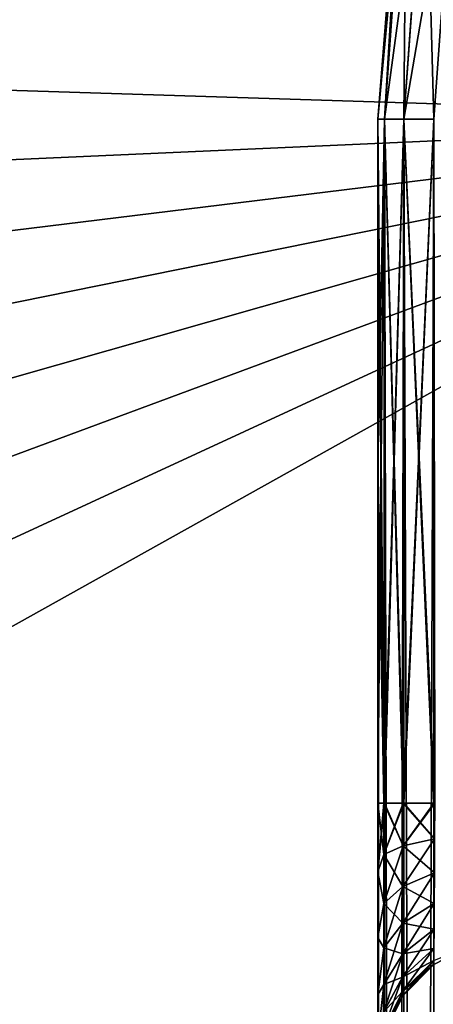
# Model space of a CAD drawing. Header units: metres. Extents: x -86 to 86, y -57 to 57.
# Tile 108 of 256: x -46.82 to -45.3, y 34.24 to 37.87. Entities that reach past the tile are written whole.
import ezdxf

# ---------------------------------------------------------------- set-up
doc = ezdxf.new("R2010")
doc.units = ezdxf.units.M
doc.layers.add('solid_125286', color=7, linetype='CONTINUOUS')

msp = doc.modelspace()

# ---------------------------------------------------------------- linework, layer by layer
at = {"layer": 'solid_125286'}
for points in [[(-53.242641, 31.746595, -2), (-46.984493, 56.797123, -2), (-45.562592, 56.488838, -2)], [(-53.242641, 31.746595, -2), (-45.562592, 56.488838, -2), (-44.211155, 55.948997, -2)], [(-43.964466, 22.46842, -2), (-53.242641, 31.746595, -2), (-44.211155, 55.948997, -2)], [(-53.364735, 38.776104, 10), (-53.651646, 37.822865, 10), (-43.410397, 38.532448, 10)], [(-45.401508, 38.751476, 44), (-45.5, 37.5, 43), (-45.5, 37.5, 44)], [(-45.401508, 38.751476, 43), (-45.5, 37.5, 43), (-45.401508, 38.751476, 44)], [(-45.475674, 37.5, 42.84594), (-45.5, 37.5, 43), (-45.401508, 38.751476, 43)], [(-45.394348, 38.635036, 44.154507), (-45.401508, 38.751476, 44), (-45.5, 37.5, 44)], [(-45.401508, 38.751476, 53), (-45.5, 37.5, 52), (-45.5, 37.5, 53)], [(-45.401508, 38.751476, 52), (-45.5, 37.5, 52), (-45.401508, 38.751476, 53)], [(-45.475674, 37.5, 51.84594), (-45.5, 37.5, 52), (-45.401508, 38.751476, 52)], [(-45.394348, 38.635036, 53.154507), (-45.401508, 38.751476, 53), (-45.5, 37.5, 53)], [(-45.401508, 38.751476, 62), (-45.5, 37.5, 61), (-45.5, 37.5, 62)], [(-45.401508, 38.751476, 61), (-45.5, 37.5, 61), (-45.401508, 38.751476, 62)], [(-45.475674, 37.5, 60.84594), (-45.5, 37.5, 61), (-45.401508, 38.751476, 61)], [(-45.394348, 38.635036, 62.154507), (-45.401508, 38.751476, 62), (-45.5, 37.5, 62)], [(-45.401508, 38.751476, 71), (-45.5, 37.5, 70), (-45.5, 37.5, 71)], [(-45.401508, 38.751476, 70), (-45.475674, 37.5, 69.84594), (-45.5, 37.5, 70)], [(-45.401508, 38.751476, 71), (-45.401508, 38.751476, 70), (-45.5, 37.5, 70)], [(-45.401508, 38.751476, 71), (-45.5, 37.5, 71), (-45.394348, 38.635036, 71.15451)], [(-45.401508, 38.751476, 70), (-45.394493, 38.635056, 69.84594), (-45.475674, 37.5, 69.84594)], [(-45.475674, 37.5, 51.84594), (-45.401508, 38.751476, 52), (-45.394493, 38.635056, 51.84594)], [(-45.475674, 37.5, 60.84594), (-45.401508, 38.751476, 61), (-45.394493, 38.635056, 60.84594)], [(-45.475674, 37.5, 42.84594), (-45.401508, 38.751476, 43), (-45.394493, 38.635056, 42.84594)], [(-45.475529, 37.5, 44.154507), (-45.394348, 38.635036, 44.154507), (-45.5, 37.5, 44)], [(-45.475529, 37.5, 53.154507), (-45.394348, 38.635036, 53.154507), (-45.5, 37.5, 53)], [(-45.394348, 38.635036, 62.154507), (-45.5, 37.5, 62), (-45.475529, 37.5, 62.154507)], [(-45.394348, 38.635036, 71.15451), (-45.5, 37.5, 71), (-45.475529, 37.5, 71.15451)], [(-45.475674, 37.5, 69.84594), (-45.394493, 38.635056, 69.84594), (-45.404694, 37.5, 69.70636)], [(-45.475674, 37.5, 51.84594), (-45.394493, 38.635056, 51.84594), (-45.404694, 37.5, 51.70636)], [(-45.475674, 37.5, 60.84594), (-45.394493, 38.635056, 60.84594), (-45.404694, 37.5, 60.70636)], [(-45.475674, 37.5, 42.84594), (-45.394493, 38.635056, 42.84594), (-45.404694, 37.5, 42.70636)], [(-45.323959, 38.624916, 53.294018), (-45.394348, 38.635036, 53.154507), (-45.475529, 37.5, 53.154507)], [(-45.323959, 38.624916, 62.294018), (-45.394348, 38.635036, 62.154507), (-45.475529, 37.5, 62.154507)], [(-45.323959, 38.624916, 44.294018), (-45.394348, 38.635036, 44.154507), (-45.475529, 37.5, 44.154507)], [(-45.394348, 38.635036, 71.15451), (-45.475529, 37.5, 71.15451), (-45.323959, 38.624916, 71.294022)], [(-45.404415, 37.5, 53.294018), (-45.323959, 38.624916, 53.294018), (-45.475529, 37.5, 53.154507)], [(-45.323959, 38.624916, 62.294018), (-45.475529, 37.5, 62.154507), (-45.404415, 37.5, 62.294018)], [(-45.404415, 37.5, 44.294018), (-45.323959, 38.624916, 44.294018), (-45.475529, 37.5, 44.154507)], [(-45.475529, 37.5, 71.15451), (-45.404415, 37.5, 71.294022), (-45.323959, 38.624916, 71.294022)], [(-45.394493, 38.635056, 69.84594), (-45.324234, 38.624954, 69.70636), (-45.404694, 37.5, 69.70636)], [(-45.394493, 38.635056, 51.84594), (-45.324234, 38.624954, 51.70636), (-45.404694, 37.5, 51.70636)], [(-45.394493, 38.635056, 60.84594), (-45.324234, 38.624954, 60.70636), (-45.404694, 37.5, 60.70636)], [(-45.394493, 38.635056, 42.84594), (-45.324234, 38.624954, 42.70636), (-45.404694, 37.5, 42.70636)], [(-45.404694, 37.5, 69.70636), (-45.324234, 38.624954, 69.70636), (-45.294018, 37.5, 69.595581)], [(-45.404694, 37.5, 51.70636), (-45.324234, 38.624954, 51.70636), (-45.294018, 37.5, 51.595585)], [(-45.404694, 37.5, 60.70636), (-45.324234, 38.624954, 60.70636), (-45.294018, 37.5, 60.595585)], [(-45.404694, 37.5, 42.70636), (-45.324234, 38.624954, 42.70636), (-45.294018, 37.5, 42.595585)], [(-45.21431, 38.60915, 53.404694), (-45.323959, 38.624916, 53.294018), (-45.404415, 37.5, 53.294018)], [(-45.21431, 38.60915, 62.404694), (-45.323959, 38.624916, 62.294018), (-45.404415, 37.5, 62.294018)], [(-45.21431, 38.60915, 44.404694), (-45.323959, 38.624916, 44.294018), (-45.404415, 37.5, 44.294018)], [(-45.323959, 38.624916, 71.294022), (-45.404415, 37.5, 71.294022), (-45.21431, 38.60915, 71.404694)], [(-45.29364, 37.5, 53.404694), (-45.21431, 38.60915, 53.404694), (-45.404415, 37.5, 53.294018)], [(-45.21431, 38.60915, 62.404694), (-45.404415, 37.5, 62.294018), (-45.29364, 37.5, 62.404694)], [(-45.29364, 37.5, 44.404694), (-45.21431, 38.60915, 44.404694), (-45.404415, 37.5, 44.294018)], [(-45.404415, 37.5, 71.294022), (-45.29364, 37.5, 71.404694), (-45.21431, 38.60915, 71.404694)], [(-45.324234, 38.624954, 69.70636), (-45.214687, 38.609203, 69.595581), (-45.294018, 37.5, 69.595581)], [(-45.324234, 38.624954, 51.70636), (-45.214687, 38.609203, 51.595585), (-45.294018, 37.5, 51.595585)], [(-45.324234, 38.624954, 60.70636), (-45.214687, 38.609203, 60.595585), (-45.294018, 37.5, 60.595585)], [(-45.324234, 38.624954, 42.70636), (-45.214687, 38.609203, 42.595585), (-45.294018, 37.5, 42.595585)], [(-53.651646, 37.822865, 10), (-43.5, 37.5, 10), (-43.410397, 38.532448, 10)], [(-53.651646, 37.822865, 10), (-53.88879, 37.037498, 10), (-43.5, 37.5, 10)], [(-53.9949, 36.213322, 10), (-53.962906, 35.381462, 10), (-43.5, 37.5, 10)], [(-53.88879, 37.037498, 10), (-53.9949, 36.213322, 10), (-43.5, 37.5, 10)], [(-53.962906, 35.381462, 10), (-53.793972, 34.568798, 10), (-43.5, 37.5, 10)], [(-53.793972, 34.568798, 10), (-53.491798, 33.793102, 10), (-43.5, 37.5, 10)], [(-53.491798, 33.793102, 10), (-53.066021, 33.079494, 10), (-43.5, 37.5, 10)], [(-53.066021, 33.079494, 10), (-52.535534, 32.453701, 10), (-43.5, 37.5, 10)], [(-52.535534, 32.453701, 10), (-43.5, 23.418167, 10), (-43.5, 37.5, 10)], [(-45.5, 37.5, 44), (-45.5, 37.5, 43), (-45.5, 7.215435, 43)], [(-45.475674, 37.5, 42.84594), (-45.5, 7.215435, 43), (-45.5, 37.5, 43)], [(-45.5, 36.239105, 44), (-45.5, 37.5, 44), (-45.5, 7.215435, 43)], [(-45.493851, 7.215435, 42.921822), (-45.5, 7.215435, 43), (-45.475674, 37.5, 42.84594)], [(-45.47554, 34.978203, 44.154472), (-45.5, 37.5, 44), (-45.5, 36.239105, 44)], [(-45.47554, 34.978203, 44.154472), (-45.475529, 37.5, 44.154507), (-45.5, 37.5, 44)], [(-45.475674, 37.5, 51.84594), (-45.5, 34.978222, 52), (-45.5, 36.239109, 52)], [(-45.477917, 34.978203, 51.85305), (-45.5, 34.978222, 52), (-45.475674, 37.5, 51.84594)], [(-45.5, 37.5, 53), (-45.5, 37.5, 52), (-45.5, 36.239109, 52)], [(-45.475674, 37.5, 51.84594), (-45.5, 36.239109, 52), (-45.5, 37.5, 52)], [(-45.5, 36.239105, 53), (-45.5, 37.5, 53), (-45.5, 36.239109, 52)], [(-45.477917, 34.978203, 53.14695), (-45.5, 37.5, 53), (-45.5, 36.239105, 53)], [(-45.477917, 34.978203, 53.14695), (-45.475529, 37.5, 53.154507), (-45.5, 37.5, 53)], [(-45.475674, 37.5, 60.84594), (-45.5, 34.978222, 61), (-45.5, 36.239109, 61)], [(-45.477917, 34.978203, 60.85305), (-45.5, 34.978222, 61), (-45.475674, 37.5, 60.84594)], [(-45.5, 37.5, 62), (-45.5, 37.5, 61), (-45.5, 36.239109, 61)], [(-45.475674, 37.5, 60.84594), (-45.5, 36.239109, 61), (-45.5, 37.5, 61)], [(-45.5, 36.239105, 62), (-45.5, 37.5, 62), (-45.5, 36.239109, 61)], [(-45.477917, 34.978203, 62.14695), (-45.5, 37.5, 62), (-45.5, 36.239105, 62)], [(-45.475529, 37.5, 62.154507), (-45.5, 37.5, 62), (-45.477917, 34.978203, 62.14695)], [(-45.5, 37.5, 71), (-45.5, 34.978222, 70), (-45.5, 34.724342, 69.967178)], [(-45.5, 26.021835, 69.000023), (-45.5, 37.5, 71), (-45.5, 34.724342, 69.967178)], [(-45.5, 37.5, 71), (-45.5, 36.239109, 70), (-45.5, 34.978222, 70)], [(-45.475674, 37.5, 69.84594), (-45.5, 34.978222, 70), (-45.5, 36.239109, 70)], [(-45.47554, 34.978203, 69.845528), (-45.5, 34.978222, 70), (-45.475674, 37.5, 69.84594)], [(-45.5, 37.5, 71), (-45.5, 37.5, 70), (-45.5, 36.239109, 70)], [(-45.475674, 37.5, 69.84594), (-45.5, 36.239109, 70), (-45.5, 37.5, 70)], [(-45.5, 7.55769, 70.818245), (-45.5, 7.215435, 71), (-45.5, 37.5, 71)], [(-45.493851, 7.215435, 71.078178), (-45.5, 37.5, 71), (-45.5, 7.215435, 71)], [(-45.5, 8.069077, 70.525986), (-45.5, 7.55769, 70.818245), (-45.5, 37.5, 71)], [(-45.5, 8.891709, 70), (-45.5, 8.069077, 70.525986), (-45.5, 37.5, 71)], [(-45.5, 16.956749, 70), (-45.5, 8.891709, 70), (-45.5, 37.5, 71)], [(-45.5, 25.021786, 70), (-45.5, 16.956749, 70), (-45.5, 37.5, 71)], [(-45.5, 25.27566, 69.967171), (-45.5, 25.021786, 70), (-45.5, 37.5, 71)], [(-45.5, 25.518402, 69.867943), (-45.5, 25.27566, 69.967171), (-45.5, 37.5, 71)], [(-45.5, 25.728909, 69.70713), (-45.5, 25.518402, 69.867943), (-45.5, 37.5, 71)], [(-45.5, 25.88975, 69.496635), (-45.5, 25.728909, 69.70713), (-45.5, 37.5, 71)], [(-45.5, 25.989, 69.253876), (-45.5, 25.88975, 69.496635), (-45.5, 37.5, 71)], [(-45.5, 26.021835, 69.000023), (-45.5, 25.989, 69.253876), (-45.5, 37.5, 71)], [(-45.475533, 7.215435, 71.154495), (-45.5, 37.5, 71), (-45.493851, 7.215435, 71.078178)], [(-45.475529, 37.5, 71.15451), (-45.5, 37.5, 71), (-45.475533, 7.215435, 71.154495)], [(-45.493851, 7.215435, 42.921822), (-45.475674, 37.5, 42.84594), (-45.475533, 7.215435, 42.845501)], [(-45.477917, 34.978203, 53.14695), (-45.406769, 34.978203, 53.290756), (-45.475529, 37.5, 53.154507)], [(-45.477917, 34.978203, 51.85305), (-45.475674, 37.5, 51.84594), (-45.404694, 37.5, 51.70636)], [(-45.406769, 34.978203, 51.709244), (-45.477917, 34.978203, 51.85305), (-45.404694, 37.5, 51.70636)], [(-45.475529, 37.5, 62.154507), (-45.477917, 34.978203, 62.14695), (-45.406769, 34.978203, 62.290756)], [(-45.477917, 34.978203, 60.85305), (-45.475674, 37.5, 60.84594), (-45.404694, 37.5, 60.70636)], [(-45.406769, 34.978203, 60.709244), (-45.477917, 34.978203, 60.85305), (-45.404694, 37.5, 60.70636)], [(-45.47554, 34.978203, 69.845528), (-45.475674, 37.5, 69.84594), (-45.404694, 37.5, 69.70636)], [(-45.475533, 7.215435, 42.845501), (-45.475674, 37.5, 42.84594), (-45.404694, 37.5, 42.70636)], [(-45.47554, 34.978203, 69.845528), (-45.404694, 37.5, 69.70636), (-45.404484, 34.978203, 69.706078)], [(-45.47554, 34.978203, 44.154472), (-45.404503, 34.978203, 44.2939), (-45.475529, 37.5, 44.154507)], [(-45.475533, 7.215435, 42.845501), (-45.404694, 37.5, 42.70636), (-45.404461, 7.215435, 42.706039)], [(-45.475529, 37.5, 71.15451), (-45.475533, 7.215435, 71.154495), (-45.404476, 7.215435, 71.293938)], [(-45.406769, 34.978203, 53.290756), (-45.404415, 37.5, 53.294018), (-45.475529, 37.5, 53.154507)], [(-45.404415, 37.5, 62.294018), (-45.475529, 37.5, 62.154507), (-45.406769, 34.978203, 62.290756)], [(-45.404503, 34.978203, 44.2939), (-45.404415, 37.5, 44.294018), (-45.475529, 37.5, 44.154507)], [(-45.475529, 37.5, 71.15451), (-45.404476, 7.215435, 71.293938), (-45.404415, 37.5, 71.294022)], [(-45.293922, 34.978203, 53.404488), (-45.404415, 37.5, 53.294018), (-45.406769, 34.978203, 53.290756)], [(-45.406769, 34.978203, 51.709244), (-45.404694, 37.5, 51.70636), (-45.294018, 37.5, 51.595585)], [(-45.2939, 34.978203, 51.595497), (-45.406769, 34.978203, 51.709244), (-45.294018, 37.5, 51.595585)], [(-45.404415, 37.5, 62.294018), (-45.406769, 34.978203, 62.290756), (-45.293922, 34.978203, 62.404488)], [(-45.406769, 34.978203, 60.709244), (-45.404694, 37.5, 60.70636), (-45.294018, 37.5, 60.595585)], [(-45.2939, 34.978203, 60.595497), (-45.406769, 34.978203, 60.709244), (-45.294018, 37.5, 60.595585)], [(-45.404484, 34.978203, 69.706078), (-45.404694, 37.5, 69.70636), (-45.294018, 37.5, 69.595581)], [(-45.404461, 7.215435, 42.706039), (-45.404694, 37.5, 42.70636), (-45.294018, 37.5, 42.595585)], [(-45.404503, 34.978203, 44.2939), (-45.290352, 34.978203, 44.407055), (-45.404415, 37.5, 44.294018)], [(-45.404484, 34.978203, 69.706078), (-45.294018, 37.5, 69.595581), (-45.290352, 34.978203, 69.592941)], [(-45.404415, 37.5, 71.294022), (-45.404476, 7.215435, 71.293938), (-45.293888, 7.215435, 71.40451)], [(-45.404461, 7.215435, 42.706039), (-45.294018, 37.5, 42.595585), (-45.293861, 7.215435, 42.59547)], [(-45.293922, 34.978203, 53.404488), (-45.29364, 37.5, 53.404694), (-45.404415, 37.5, 53.294018)], [(-45.29364, 37.5, 62.404694), (-45.404415, 37.5, 62.294018), (-45.293922, 34.978203, 62.404488)], [(-45.290352, 34.978203, 44.407055), (-45.29364, 37.5, 44.404694), (-45.404415, 37.5, 44.294018)], [(-45.404415, 37.5, 71.294022), (-45.293888, 7.215435, 71.40451), (-45.29364, 37.5, 71.404694)], [(-45.5, 36.239105, 53), (-45.5, 36.239109, 52), (-45.5, 34.978222, 52)], [(-45.5, 36.239105, 62), (-45.5, 36.239109, 61), (-45.5, 34.978222, 61)], [(-45.5, 34.978214, 44), (-45.5, 36.239105, 44), (-45.5, 7.215435, 43)], [(-45.47554, 34.978203, 44.154472), (-45.5, 36.239105, 44), (-45.5, 34.978214, 44)], [(-45.5, 34.978214, 53), (-45.5, 36.239105, 53), (-45.5, 34.978222, 52)], [(-45.477917, 34.978203, 53.14695), (-45.5, 36.239105, 53), (-45.5, 34.978214, 53)], [(-45.5, 34.978214, 62), (-45.5, 36.239105, 62), (-45.5, 34.978222, 61)], [(-45.477917, 34.978203, 62.14695), (-45.5, 36.239105, 62), (-45.5, 34.978214, 62)], [(-45.5, 34.978214, 53), (-45.5, 34.978222, 52), (-45.5, 34.724342, 51.967175)], [(-45.478214, 34.788158, 51.832611), (-45.5, 34.724342, 51.967175), (-45.5, 34.978222, 52)], [(-45.478214, 34.788158, 51.832611), (-45.5, 34.978222, 52), (-45.477917, 34.978203, 51.85305)], [(-45.5, 34.978214, 62), (-45.5, 34.978222, 61), (-45.5, 34.724342, 60.967175)], [(-45.478214, 34.788158, 60.832611), (-45.5, 34.724342, 60.967175), (-45.5, 34.978222, 61)], [(-45.478214, 34.788158, 60.832611), (-45.5, 34.978222, 61), (-45.477917, 34.978203, 60.85305)], [(-45.478214, 34.788158, 69.832611), (-45.5, 34.724342, 69.967178), (-45.5, 34.978222, 70)], [(-45.478214, 34.788158, 69.832611), (-45.5, 34.978222, 70), (-45.47554, 34.978203, 69.845528)], [(-45.5, 34.724342, 44.032825), (-45.5, 34.978214, 44), (-45.5, 7.215435, 43)], [(-45.47554, 34.978203, 44.154472), (-45.5, 34.978214, 44), (-45.5, 34.724342, 44.032825)], [(-45.5, 34.724342, 53.032825), (-45.5, 34.978214, 53), (-45.5, 34.724342, 51.967175)], [(-45.477917, 34.978203, 53.14695), (-45.5, 34.978214, 53), (-45.5, 34.724342, 53.032825)], [(-45.5, 34.724342, 62.032825), (-45.5, 34.978214, 62), (-45.5, 34.724342, 60.967175)], [(-45.477917, 34.978203, 62.14695), (-45.5, 34.978214, 62), (-45.5, 34.724342, 62.032825)], [(-45.478218, 34.788158, 44.167389), (-45.47554, 34.978203, 44.154472), (-45.5, 34.724342, 44.032825)], [(-45.477917, 34.978203, 53.14695), (-45.5, 34.724342, 53.032825), (-45.478218, 34.788158, 53.167389)], [(-45.477917, 34.978203, 62.14695), (-45.5, 34.724342, 62.032825), (-45.478218, 34.788158, 62.167389)], [(-45.478218, 34.788158, 62.167389), (-45.407383, 34.820179, 62.307701), (-45.406769, 34.978203, 62.290756)], [(-45.477917, 34.978203, 62.14695), (-45.478218, 34.788158, 62.167389), (-45.406769, 34.978203, 62.290756)], [(-45.478218, 34.788158, 53.167389), (-45.407383, 34.820179, 53.307701), (-45.406769, 34.978203, 53.290756)], [(-45.477917, 34.978203, 53.14695), (-45.478218, 34.788158, 53.167389), (-45.406769, 34.978203, 53.290756)], [(-45.478218, 34.788158, 44.167389), (-45.404503, 34.978203, 44.2939), (-45.47554, 34.978203, 44.154472)], [(-45.478218, 34.788158, 44.167389), (-45.407383, 34.820179, 44.307701), (-45.404503, 34.978203, 44.2939)], [(-45.478214, 34.788158, 51.832611), (-45.477917, 34.978203, 51.85305), (-45.407379, 34.820179, 51.692299)], [(-45.478214, 34.788158, 60.832611), (-45.477917, 34.978203, 60.85305), (-45.407379, 34.820179, 60.692299)], [(-45.478214, 34.788158, 69.832611), (-45.47554, 34.978203, 69.845528), (-45.407379, 34.820179, 69.692299)], [(-45.407379, 34.820179, 51.692299), (-45.477917, 34.978203, 51.85305), (-45.406769, 34.978203, 51.709244)], [(-45.407379, 34.820179, 60.692299), (-45.477917, 34.978203, 60.85305), (-45.406769, 34.978203, 60.709244)], [(-45.47554, 34.978203, 69.845528), (-45.404484, 34.978203, 69.706078), (-45.407379, 34.820179, 69.692299)], [(-45.407383, 34.820179, 62.307701), (-45.291077, 34.846134, 62.421417), (-45.293922, 34.978203, 62.404488)], [(-45.293922, 34.978203, 62.404488), (-45.406769, 34.978203, 62.290756), (-45.407383, 34.820179, 62.307701)], [(-45.407383, 34.820179, 53.307701), (-45.291077, 34.846134, 53.421417), (-45.293922, 34.978203, 53.404488)], [(-45.293922, 34.978203, 53.404488), (-45.406769, 34.978203, 53.290756), (-45.407383, 34.820179, 53.307701)], [(-45.407383, 34.820179, 44.307701), (-45.291077, 34.846134, 44.421417), (-45.290352, 34.978203, 44.407055)], [(-45.407383, 34.820179, 44.307701), (-45.290352, 34.978203, 44.407055), (-45.404503, 34.978203, 44.2939)], [(-45.407379, 34.820179, 51.692299), (-45.406769, 34.978203, 51.709244), (-45.291077, 34.846134, 51.578579)], [(-45.407379, 34.820179, 60.692299), (-45.406769, 34.978203, 60.709244), (-45.291077, 34.846134, 60.578579)], [(-45.407379, 34.820179, 69.692299), (-45.404484, 34.978203, 69.706078), (-45.291077, 34.846134, 69.578583)], [(-45.291077, 34.846134, 51.578579), (-45.406769, 34.978203, 51.709244), (-45.2939, 34.978203, 51.595497)], [(-45.291077, 34.846134, 60.578579), (-45.406769, 34.978203, 60.709244), (-45.2939, 34.978203, 60.595497)], [(-45.404484, 34.978203, 69.706078), (-45.290352, 34.978203, 69.592941), (-45.291077, 34.846134, 69.578583)], [(-45.407917, 34.669754, 62.359543), (-45.291824, 34.720455, 62.464828), (-45.291077, 34.846134, 62.421417)], [(-45.407383, 34.820179, 62.307701), (-45.407917, 34.669754, 62.359543), (-45.291077, 34.846134, 62.421417)], [(-45.407917, 34.669754, 53.359543), (-45.291824, 34.720455, 53.464828), (-45.291077, 34.846134, 53.421417)], [(-45.407383, 34.820179, 53.307701), (-45.407917, 34.669754, 53.359543), (-45.291077, 34.846134, 53.421417)], [(-45.407917, 34.669754, 44.359543), (-45.291824, 34.720455, 44.464828), (-45.291077, 34.846134, 44.421417)], [(-45.407383, 34.820179, 44.307701), (-45.407917, 34.669754, 44.359543), (-45.291077, 34.846134, 44.421417)], [(-45.407379, 34.820179, 51.692299), (-45.291077, 34.846134, 51.578579), (-45.291824, 34.720455, 51.535172)], [(-45.407379, 34.820179, 60.692299), (-45.291077, 34.846134, 60.578579), (-45.291824, 34.720455, 60.535172)], [(-45.407379, 34.820179, 69.692299), (-45.291077, 34.846134, 69.578583), (-45.291824, 34.720455, 69.535172)], [(-45.478485, 34.607258, 62.229755), (-45.407917, 34.669754, 62.359543), (-45.407383, 34.820179, 62.307701)], [(-45.478218, 34.788158, 62.167389), (-45.478485, 34.607258, 62.229755), (-45.407383, 34.820179, 62.307701)], [(-45.478485, 34.607258, 53.229755), (-45.407917, 34.669754, 53.359543), (-45.407383, 34.820179, 53.307701)], [(-45.478218, 34.788158, 53.167389), (-45.478485, 34.607258, 53.229755), (-45.407383, 34.820179, 53.307701)], [(-45.478485, 34.607258, 44.229755), (-45.407917, 34.669754, 44.359543), (-45.407383, 34.820179, 44.307701)], [(-45.478218, 34.788158, 44.167389), (-45.478485, 34.607258, 44.229755), (-45.407383, 34.820179, 44.307701)], [(-45.478214, 34.788158, 51.832611), (-45.407379, 34.820179, 51.692299), (-45.407913, 34.669758, 51.640457)], [(-45.478214, 34.788158, 60.832611), (-45.407379, 34.820179, 60.692299), (-45.407913, 34.669758, 60.640457)], [(-45.478214, 34.788158, 69.832611), (-45.407379, 34.820179, 69.692299), (-45.407913, 34.669758, 69.640457)], [(-45.407913, 34.669758, 51.640457), (-45.407379, 34.820179, 51.692299), (-45.291824, 34.720455, 51.535172)], [(-45.407913, 34.669758, 60.640457), (-45.407379, 34.820179, 60.692299), (-45.291824, 34.720455, 60.535172)], [(-45.407913, 34.669758, 69.640457), (-45.407379, 34.820179, 69.692299), (-45.291824, 34.720455, 69.535172)], [(-45.478218, 34.788158, 44.167389), (-45.5, 34.724342, 44.032825), (-45.478485, 34.607258, 44.229755)], [(-45.478485, 34.607258, 51.770241), (-45.5, 34.724342, 51.967175), (-45.478214, 34.788158, 51.832611)], [(-45.478218, 34.788158, 53.167389), (-45.5, 34.724342, 53.032825), (-45.478485, 34.607258, 53.229755)], [(-45.478485, 34.607258, 60.770241), (-45.5, 34.724342, 60.967175), (-45.478214, 34.788158, 60.832611)], [(-45.478218, 34.788158, 62.167389), (-45.5, 34.724342, 62.032825), (-45.478485, 34.607258, 62.229755)], [(-45.478485, 34.607258, 69.770241), (-45.5, 34.724342, 69.967178), (-45.478214, 34.788158, 69.832611)], [(-45.478485, 34.607258, 51.770241), (-45.478214, 34.788158, 51.832611), (-45.407913, 34.669758, 51.640457)], [(-45.478485, 34.607258, 60.770241), (-45.478214, 34.788158, 60.832611), (-45.407913, 34.669758, 60.640457)], [(-45.478485, 34.607258, 69.770241), (-45.478214, 34.788158, 69.832611), (-45.407913, 34.669758, 69.640457)], [(-45.5, 34.481598, 44.132057), (-45.5, 34.724342, 44.032825), (-45.5, 7.215435, 43)], [(-45.478485, 34.607258, 44.229755), (-45.5, 34.724342, 44.032825), (-45.5, 34.481598, 44.132057)], [(-45.5, 34.724342, 53.032825), (-45.5, 34.724342, 51.967175), (-45.5, 34.481598, 51.867947)], [(-45.478485, 34.607258, 51.770241), (-45.5, 34.481598, 51.867947), (-45.5, 34.724342, 51.967175)], [(-45.5, 34.481598, 53.132057), (-45.5, 34.724342, 53.032825), (-45.5, 34.481598, 51.867947)], [(-45.478485, 34.607258, 53.229755), (-45.5, 34.724342, 53.032825), (-45.5, 34.481598, 53.132057)], [(-45.5, 34.724342, 62.032825), (-45.5, 34.724342, 60.967175), (-45.5, 34.481598, 60.867947)], [(-45.478485, 34.607258, 60.770241), (-45.5, 34.481598, 60.867947), (-45.5, 34.724342, 60.967175)], [(-45.5, 34.481598, 62.132057), (-45.5, 34.724342, 62.032825), (-45.5, 34.481598, 60.867947)], [(-45.478485, 34.607258, 62.229755), (-45.5, 34.724342, 62.032825), (-45.5, 34.481598, 62.132057)], [(-45.5, 26.021835, 69.000023), (-45.5, 34.724342, 69.967178), (-45.5, 34.481598, 69.867943)], [(-45.478485, 34.607258, 69.770241), (-45.5, 34.481598, 69.867943), (-45.5, 34.724342, 69.967178)], [(-45.408394, 34.534546, 62.443707), (-45.292496, 34.607521, 62.535221), (-45.291824, 34.720455, 62.464828)], [(-45.407917, 34.669754, 62.359543), (-45.408394, 34.534546, 62.443707), (-45.291824, 34.720455, 62.464828)], [(-45.408394, 34.534546, 53.443707), (-45.292496, 34.607521, 53.535221), (-45.291824, 34.720455, 53.464828)], [(-45.407917, 34.669754, 53.359543), (-45.408394, 34.534546, 53.443707), (-45.291824, 34.720455, 53.464828)], [(-45.408394, 34.534546, 44.443707), (-45.292496, 34.607521, 44.535221), (-45.291824, 34.720455, 44.464828)], [(-45.407917, 34.669754, 44.359543), (-45.408394, 34.534546, 44.443707), (-45.291824, 34.720455, 44.464828)], [(-45.407913, 34.669758, 51.640457), (-45.291824, 34.720455, 51.535172), (-45.292496, 34.607521, 51.464779)], [(-45.407913, 34.669758, 60.640457), (-45.291824, 34.720455, 60.535172), (-45.292496, 34.607521, 60.464779)], [(-45.407913, 34.669758, 69.640457), (-45.291824, 34.720455, 69.535172), (-45.292496, 34.607521, 69.464783)], [(-45.478725, 34.44466, 62.33099), (-45.408394, 34.534546, 62.443707), (-45.407917, 34.669754, 62.359543)], [(-45.478485, 34.607258, 62.229755), (-45.478725, 34.44466, 62.33099), (-45.407917, 34.669754, 62.359543)], [(-45.478725, 34.44466, 53.33099), (-45.408394, 34.534546, 53.443707), (-45.407917, 34.669754, 53.359543)], [(-45.478485, 34.607258, 53.229755), (-45.478725, 34.44466, 53.33099), (-45.407917, 34.669754, 53.359543)], [(-45.478725, 34.44466, 44.33099), (-45.408394, 34.534546, 44.443707), (-45.407917, 34.669754, 44.359543)], [(-45.478485, 34.607258, 44.229755), (-45.478725, 34.44466, 44.33099), (-45.407917, 34.669754, 44.359543)], [(-45.478485, 34.607258, 51.770241), (-45.407913, 34.669758, 51.640457), (-45.408394, 34.534546, 51.556293)], [(-45.478485, 34.607258, 60.770241), (-45.407913, 34.669758, 60.640457), (-45.408394, 34.534546, 60.556293)], [(-45.478485, 34.607258, 69.770241), (-45.407913, 34.669758, 69.640457), (-45.408394, 34.534546, 69.55629)], [(-45.408394, 34.534546, 51.556293), (-45.407913, 34.669758, 51.640457), (-45.292496, 34.607521, 51.464779)], [(-45.408394, 34.534546, 60.556293), (-45.407913, 34.669758, 60.640457), (-45.292496, 34.607521, 60.464779)], [(-45.408394, 34.534546, 69.55629), (-45.407913, 34.669758, 69.640457), (-45.292496, 34.607521, 69.464783)], [(-45.478485, 34.607258, 44.229755), (-45.5, 34.481598, 44.132057), (-45.478725, 34.44466, 44.33099)], [(-45.478725, 34.444664, 51.66901), (-45.5, 34.481598, 51.867947), (-45.478485, 34.607258, 51.770241)], [(-45.478485, 34.607258, 53.229755), (-45.5, 34.481598, 53.132057), (-45.478725, 34.44466, 53.33099)], [(-45.478725, 34.444664, 60.66901), (-45.5, 34.481598, 60.867947), (-45.478485, 34.607258, 60.770241)], [(-45.478485, 34.607258, 62.229755), (-45.5, 34.481598, 62.132057), (-45.478725, 34.44466, 62.33099)], [(-45.478725, 34.444664, 69.669006), (-45.5, 34.481598, 69.867943), (-45.478485, 34.607258, 69.770241)], [(-45.478725, 34.444664, 51.66901), (-45.478485, 34.607258, 51.770241), (-45.408394, 34.534546, 51.556293)], [(-45.478725, 34.444664, 60.66901), (-45.478485, 34.607258, 60.770241), (-45.408394, 34.534546, 60.556293)], [(-45.478725, 34.444664, 69.669006), (-45.478485, 34.607258, 69.770241), (-45.408394, 34.534546, 69.55629)], [(-45.408791, 34.421436, 62.556019), (-45.293056, 34.513073, 62.629097), (-45.292496, 34.607521, 62.535221)], [(-45.408394, 34.534546, 62.443707), (-45.408791, 34.421436, 62.556019), (-45.292496, 34.607521, 62.535221)], [(-45.408791, 34.421436, 53.556019), (-45.293056, 34.513073, 53.629097), (-45.292496, 34.607521, 53.535221)], [(-45.408394, 34.534546, 53.443707), (-45.408791, 34.421436, 53.556019), (-45.292496, 34.607521, 53.535221)], [(-45.408791, 34.421436, 44.556019), (-45.293056, 34.513073, 44.629097), (-45.292496, 34.607521, 44.535221)], [(-45.408394, 34.534546, 44.443707), (-45.408791, 34.421436, 44.556019), (-45.292496, 34.607521, 44.535221)], [(-45.408394, 34.534546, 51.556293), (-45.292496, 34.607521, 51.464779), (-45.293056, 34.513073, 51.370903)], [(-45.408394, 34.534546, 60.556293), (-45.292496, 34.607521, 60.464779), (-45.293056, 34.513073, 60.370903)], [(-45.408394, 34.534546, 69.55629), (-45.292496, 34.607521, 69.464783), (-45.293056, 34.513073, 69.370903)], [(-45.478924, 34.308647, 62.466068), (-45.408791, 34.421436, 62.556019), (-45.408394, 34.534546, 62.443707)], [(-45.478725, 34.44466, 62.33099), (-45.478924, 34.308647, 62.466068), (-45.408394, 34.534546, 62.443707)], [(-45.478924, 34.308647, 53.466068), (-45.408791, 34.421436, 53.556019), (-45.408394, 34.534546, 53.443707)], [(-45.478725, 34.44466, 53.33099), (-45.478924, 34.308647, 53.466068), (-45.408394, 34.534546, 53.443707)], [(-45.478924, 34.308647, 44.466068), (-45.408791, 34.421436, 44.556019), (-45.408394, 34.534546, 44.443707)], [(-45.478725, 34.44466, 44.33099), (-45.478924, 34.308647, 44.466068), (-45.408394, 34.534546, 44.443707)], [(-45.478725, 34.444664, 51.66901), (-45.408394, 34.534546, 51.556293), (-45.408791, 34.421436, 51.443981)], [(-45.478725, 34.444664, 60.66901), (-45.408394, 34.534546, 60.556293), (-45.408791, 34.421436, 60.443981)], [(-45.478725, 34.444664, 69.669006), (-45.408394, 34.534546, 69.55629), (-45.408791, 34.421436, 69.443985)], [(-45.409092, 34.336212, 62.690849), (-45.29348, 34.441921, 62.74176), (-45.293056, 34.513073, 62.629097)], [(-45.408791, 34.421436, 62.556019), (-45.409092, 34.336212, 62.690849), (-45.293056, 34.513073, 62.629097)], [(-45.409092, 34.336212, 53.690849), (-45.29348, 34.441921, 53.74176), (-45.293056, 34.513073, 53.629097)], [(-45.408791, 34.421436, 53.556019), (-45.409092, 34.336212, 53.690849), (-45.293056, 34.513073, 53.629097)], [(-45.409092, 34.336212, 44.690849), (-45.29348, 34.441921, 44.74176), (-45.293056, 34.513073, 44.629097)], [(-45.408791, 34.421436, 44.556019), (-45.409092, 34.336212, 44.690849), (-45.293056, 34.513073, 44.629097)], [(-45.408791, 34.421436, 51.443981), (-45.408394, 34.534546, 51.556293), (-45.293056, 34.513073, 51.370903)], [(-45.408791, 34.421436, 60.443981), (-45.408394, 34.534546, 60.556293), (-45.293056, 34.513073, 60.370903)], [(-45.408791, 34.421436, 69.443985), (-45.408394, 34.534546, 69.55629), (-45.293056, 34.513073, 69.370903)], [(-45.408791, 34.421436, 51.443981), (-45.293056, 34.513073, 51.370903), (-45.293476, 34.441921, 51.25824)], [(-45.408791, 34.421436, 60.443981), (-45.293056, 34.513073, 60.370903), (-45.293476, 34.441921, 60.25824)], [(-45.408791, 34.421436, 69.443985), (-45.293056, 34.513073, 69.370903), (-45.293476, 34.441921, 69.25824)], [(-45.5, 34.271091, 44.292873), (-45.5, 34.481598, 44.132057), (-45.5, 7.215435, 43)], [(-45.478725, 34.44466, 44.33099), (-45.5, 34.481598, 44.132057), (-45.5, 34.271091, 44.292873)], [(-45.5, 34.481598, 53.132057), (-45.5, 34.481598, 51.867947), (-45.5, 34.271091, 51.707127)], [(-45.478725, 34.444664, 51.66901), (-45.5, 34.271091, 51.707127), (-45.5, 34.481598, 51.867947)], [(-45.5, 34.271091, 53.292873), (-45.5, 34.481598, 53.132057), (-45.5, 34.271091, 51.707127)], [(-45.478725, 34.44466, 53.33099), (-45.5, 34.481598, 53.132057), (-45.5, 34.271091, 53.292873)], [(-45.5, 34.481598, 62.132057), (-45.5, 34.481598, 60.867947), (-45.5, 34.271091, 60.707127)], [(-45.478725, 34.444664, 60.66901), (-45.5, 34.271091, 60.707127), (-45.5, 34.481598, 60.867947)], [(-45.5, 34.271091, 62.292873), (-45.5, 34.481598, 62.132057), (-45.5, 34.271091, 60.707127)], [(-45.478725, 34.44466, 62.33099), (-45.5, 34.481598, 62.132057), (-45.5, 34.271091, 62.292873)], [(-45.5, 26.021835, 66), (-45.5, 34.481598, 69.867943), (-45.5, 34.271091, 69.70713)], [(-45.478725, 34.444664, 69.669006), (-45.5, 34.271091, 69.70713), (-45.5, 34.481598, 69.867943)], [(-45.5, 26.021835, 66), (-45.5, 26.021835, 69.000023), (-45.5, 34.481598, 69.867943)], [(-45.478924, 34.308651, 51.533932), (-45.5, 34.271091, 51.707127), (-45.478725, 34.444664, 51.66901)], [(-45.478924, 34.308651, 60.533932), (-45.5, 34.271091, 60.707127), (-45.478725, 34.444664, 60.66901)], [(-45.478924, 34.308651, 69.533936), (-45.5, 34.271091, 69.70713), (-45.478725, 34.444664, 69.669006)], [(-45.478725, 34.44466, 44.33099), (-45.5, 34.271091, 44.292873), (-45.478924, 34.308647, 44.466068)], [(-45.478725, 34.44466, 53.33099), (-45.5, 34.271091, 53.292873), (-45.478924, 34.308647, 53.466068)], [(-45.478725, 34.44466, 62.33099), (-45.5, 34.271091, 62.292873), (-45.478924, 34.308647, 62.466068)], [(-45.478924, 34.308651, 51.533932), (-45.478725, 34.444664, 51.66901), (-45.408791, 34.421436, 51.443981)], [(-45.478924, 34.308651, 60.533932), (-45.478725, 34.444664, 60.66901), (-45.408791, 34.421436, 60.443981)], [(-45.478924, 34.308651, 69.533936), (-45.478725, 34.444664, 69.669006), (-45.408791, 34.421436, 69.443985)], [(-45.409275, 34.283253, 62.841396), (-45.293739, 34.397713, 62.867523), (-45.29348, 34.441921, 62.74176)], [(-45.409092, 34.336212, 62.690849), (-45.409275, 34.283253, 62.841396), (-45.29348, 34.441921, 62.74176)], [(-45.409275, 34.283253, 53.841396), (-45.293739, 34.397713, 53.867523), (-45.29348, 34.441921, 53.74176)], [(-45.409092, 34.336212, 53.690849), (-45.409275, 34.283253, 53.841396), (-45.29348, 34.441921, 53.74176)], [(-45.409275, 34.283253, 44.841396), (-45.293739, 34.397713, 44.867523), (-45.29348, 34.441921, 44.74176)], [(-45.409092, 34.336212, 44.690849), (-45.409275, 34.283253, 44.841396), (-45.29348, 34.441921, 44.74176)], [(-45.409088, 34.336212, 51.309151), (-45.293476, 34.441921, 51.25824), (-45.293739, 34.397713, 51.132477)], [(-45.409088, 34.336212, 51.309151), (-45.408791, 34.421436, 51.443981), (-45.293476, 34.441921, 51.25824)], [(-45.409088, 34.336212, 60.309151), (-45.293476, 34.441921, 60.25824), (-45.293739, 34.397713, 60.132477)], [(-45.409088, 34.336212, 60.309151), (-45.408791, 34.421436, 60.443981), (-45.293476, 34.441921, 60.25824)], [(-45.409088, 34.336212, 69.309151), (-45.293476, 34.441921, 69.25824), (-45.293739, 34.397713, 69.132477)], [(-45.409088, 34.336212, 69.309151), (-45.408791, 34.421436, 69.443985), (-45.293476, 34.441921, 69.25824)], [(-45.157791, 34.452614, 51), (-45.296036, 34.381107, 51), (-45.293739, 34.397713, 51.132477)], [(-45.293884, 34.382679, 45), (-45.296036, 34.381107, 51), (-45.157791, 34.452614, 51)], [(-45.157791, 34.452614, 60), (-45.296036, 34.381107, 60), (-45.293739, 34.397713, 60.132477)], [(-45.296013, 34.381123, 54), (-45.296036, 34.381107, 60), (-45.157791, 34.452614, 60)], [(-45.479073, 34.206169, 62.628223), (-45.409092, 34.336212, 62.690849), (-45.408791, 34.421436, 62.556019)], [(-45.478924, 34.308647, 62.466068), (-45.479073, 34.206169, 62.628223), (-45.408791, 34.421436, 62.556019)], [(-45.479073, 34.206169, 53.628223), (-45.409092, 34.336212, 53.690849), (-45.408791, 34.421436, 53.556019)], [(-45.478924, 34.308647, 53.466068), (-45.479073, 34.206169, 53.628223), (-45.408791, 34.421436, 53.556019)], [(-45.479073, 34.206169, 44.628223), (-45.409092, 34.336212, 44.690849), (-45.408791, 34.421436, 44.556019)], [(-45.478924, 34.308647, 44.466068), (-45.479073, 34.206169, 44.628223), (-45.408791, 34.421436, 44.556019)], [(-45.478924, 34.308651, 51.533932), (-45.408791, 34.421436, 51.443981), (-45.409088, 34.336212, 51.309151)], [(-45.478924, 34.308651, 60.533932), (-45.408791, 34.421436, 60.443981), (-45.409088, 34.336212, 60.309151)], [(-45.478924, 34.308651, 69.533936), (-45.408791, 34.421436, 69.443985), (-45.409088, 34.336212, 69.309151)], [(-45.409275, 34.283253, 62.841396), (-45.409283, 34.265373, 63), (-45.293739, 34.397713, 62.867523)], [(-45.293739, 34.397713, 62.867523), (-45.409283, 34.265373, 63), (-45.296013, 34.381123, 63)], [(-45.409275, 34.283253, 53.841396), (-45.409283, 34.265373, 54), (-45.293739, 34.397713, 53.867523)], [(-45.293739, 34.397713, 53.867523), (-45.409283, 34.265373, 54), (-45.296013, 34.381123, 54)], [(-45.409275, 34.283253, 51.158604), (-45.293739, 34.397713, 51.132477), (-45.296036, 34.381107, 51)], [(-45.409275, 34.283253, 51.158604), (-45.409088, 34.336212, 51.309151), (-45.293739, 34.397713, 51.132477)], [(-45.409275, 34.283253, 69.1586), (-45.293739, 34.397713, 69.132477), (-45.293884, 34.382679, 69)], [(-45.409275, 34.283253, 60.158604), (-45.293739, 34.397713, 60.132477), (-45.296036, 34.381107, 60)], [(-45.409275, 34.283253, 60.158604), (-45.409088, 34.336212, 60.309151), (-45.293739, 34.397713, 60.132477)], [(-45.409275, 34.283253, 44.841396), (-45.40551, 34.270676, 45), (-45.293739, 34.397713, 44.867523)], [(-45.409275, 34.283253, 69.1586), (-45.409088, 34.336212, 69.309151), (-45.293739, 34.397713, 69.132477)], [(-45.40551, 34.270676, 45), (-45.293884, 34.382679, 45), (-45.293739, 34.397713, 44.867523)], [(-45.409283, 34.265373, 63), (-45.405525, 34.270653, 69), (-45.293884, 34.382679, 69)], [(-45.296013, 34.381123, 63), (-45.409283, 34.265373, 63), (-45.293884, 34.382679, 69)], [(-45.296013, 34.381123, 54), (-45.409283, 34.265373, 54), (-45.296036, 34.381107, 60)], [(-45.296036, 34.381107, 51), (-45.409283, 34.265373, 51), (-45.409275, 34.283253, 51.158604)], [(-45.40551, 34.270676, 45), (-45.409283, 34.265373, 51), (-45.296036, 34.381107, 51)], [(-45.296036, 34.381107, 60), (-45.409283, 34.265373, 60), (-45.409275, 34.283253, 60.158604)], [(-45.409283, 34.265373, 54), (-45.409283, 34.265373, 60), (-45.296036, 34.381107, 60)], [(-45.409275, 34.283253, 69.1586), (-45.293884, 34.382679, 69), (-45.405525, 34.270653, 69)], [(-45.40551, 34.270676, 45), (-45.296036, 34.381107, 51), (-45.293884, 34.382679, 45)], [(-45.479164, 34.14249, 62.809269), (-45.409275, 34.283253, 62.841396), (-45.409092, 34.336212, 62.690849)], [(-45.479073, 34.206169, 62.628223), (-45.479164, 34.14249, 62.809269), (-45.409092, 34.336212, 62.690849)], [(-45.479164, 34.14249, 53.809269), (-45.409275, 34.283253, 53.841396), (-45.409092, 34.336212, 53.690849)], [(-45.479073, 34.206169, 53.628223), (-45.479164, 34.14249, 53.809269), (-45.409092, 34.336212, 53.690849)], [(-45.479164, 34.14249, 44.809269), (-45.409275, 34.283253, 44.841396), (-45.409092, 34.336212, 44.690849)], [(-45.479073, 34.206169, 44.628223), (-45.479164, 34.14249, 44.809269), (-45.409092, 34.336212, 44.690849)], [(-45.479073, 34.206173, 51.371777), (-45.409088, 34.336212, 51.309151), (-45.409275, 34.283253, 51.158604)], [(-45.479073, 34.206173, 51.371777), (-45.478924, 34.308651, 51.533932), (-45.409088, 34.336212, 51.309151)], [(-45.479073, 34.206173, 60.371777), (-45.409088, 34.336212, 60.309151), (-45.409275, 34.283253, 60.158604)], [(-45.479073, 34.206173, 60.371777), (-45.478924, 34.308651, 60.533932), (-45.409088, 34.336212, 60.309151)], [(-45.479073, 34.206173, 69.37178), (-45.409088, 34.336212, 69.309151), (-45.409275, 34.283253, 69.1586)], [(-45.479073, 34.206173, 69.37178), (-45.478924, 34.308651, 69.533936), (-45.409088, 34.336212, 69.309151)], [(-45.478924, 34.308651, 51.533932), (-45.5, 34.110249, 51.496632), (-45.5, 34.271091, 51.707127)], [(-45.479073, 34.206173, 51.371777), (-45.5, 34.110249, 51.496632), (-45.478924, 34.308651, 51.533932)], [(-45.478924, 34.308651, 60.533932), (-45.5, 34.110249, 60.496632), (-45.5, 34.271091, 60.707127)], [(-45.479073, 34.206173, 60.371777), (-45.5, 34.110249, 60.496632), (-45.478924, 34.308651, 60.533932)], [(-45.478924, 34.308651, 69.533936), (-45.5, 34.110249, 69.496628), (-45.5, 34.271091, 69.70713)], [(-45.479073, 34.206173, 69.37178), (-45.5, 34.110249, 69.496628), (-45.478924, 34.308651, 69.533936)], [(-45.478924, 34.308647, 44.466068), (-45.5, 34.271091, 44.292873), (-45.5, 34.110252, 44.503368)], [(-45.478924, 34.308647, 44.466068), (-45.5, 34.110252, 44.503368), (-45.479073, 34.206169, 44.628223)], [(-45.478924, 34.308647, 53.466068), (-45.5, 34.271091, 53.292873), (-45.5, 34.110252, 53.503368)], [(-45.478924, 34.308647, 53.466068), (-45.5, 34.110252, 53.503368), (-45.479073, 34.206169, 53.628223)], [(-45.478924, 34.308647, 62.466068), (-45.5, 34.271091, 62.292873), (-45.5, 34.110252, 62.503368)], [(-45.478924, 34.308647, 62.466068), (-45.5, 34.110252, 62.503368), (-45.479073, 34.206169, 62.628223)], [(-45.409275, 34.283253, 62.841396), (-45.479176, 34.120956, 63), (-45.475807, 34.131809, 63)], [(-45.479164, 34.14249, 62.809269), (-45.479176, 34.120956, 63), (-45.409275, 34.283253, 62.841396)], [(-45.409275, 34.283253, 53.841396), (-45.479176, 34.120956, 54), (-45.475807, 34.131809, 54)], [(-45.479164, 34.14249, 53.809269), (-45.479176, 34.120956, 54), (-45.409275, 34.283253, 53.841396)], [(-45.479176, 34.120956, 45), (-45.475807, 34.131809, 45), (-45.409275, 34.283253, 44.841396)], [(-45.479164, 34.14249, 44.809269), (-45.479176, 34.120956, 45), (-45.409275, 34.283253, 44.841396)], [(-45.479164, 34.142494, 51.190731), (-45.409275, 34.283253, 51.158604), (-45.409283, 34.265373, 51)], [(-45.479164, 34.142494, 51.190731), (-45.479073, 34.206173, 51.371777), (-45.409275, 34.283253, 51.158604)], [(-45.479164, 34.142494, 69.190727), (-45.409275, 34.283253, 69.1586), (-45.405525, 34.270653, 69)], [(-45.479164, 34.142494, 60.190731), (-45.409275, 34.283253, 60.158604), (-45.409283, 34.265373, 60)], [(-45.479164, 34.142494, 60.190731), (-45.479073, 34.206173, 60.371777), (-45.409275, 34.283253, 60.158604)], [(-45.479164, 34.142494, 69.190727), (-45.479073, 34.206173, 69.37178), (-45.409275, 34.283253, 69.1586)], [(-45.409275, 34.283253, 62.841396), (-45.475807, 34.131809, 63), (-45.409283, 34.265373, 63)], [(-45.409275, 34.283253, 53.841396), (-45.475807, 34.131809, 54), (-45.409283, 34.265373, 54)], [(-45.475807, 34.131809, 45), (-45.40551, 34.270676, 45), (-45.409275, 34.283253, 44.841396)], [(-45.5, 34.271091, 69.70713), (-45.5, 34.110249, 69.496628), (-45.5, 26.021835, 60.000019)], [(-45.5, 26.021835, 62.999989), (-45.5, 34.271091, 69.70713), (-45.5, 26.021835, 60.000019)], [(-45.5, 25.021778, 44), (-45.5, 34.110252, 44.503368), (-45.5, 34.271091, 44.292873)], [(-45.5, 34.271091, 44.292873), (-45.5, 7.215435, 43), (-45.5, 25.021778, 44)], [(-45.5, 34.271091, 53.292873), (-45.5, 34.271091, 51.707127), (-45.5, 34.110249, 51.496632)], [(-45.5, 34.110252, 53.503368), (-45.5, 34.271091, 53.292873), (-45.5, 34.110249, 51.496632)], [(-45.5, 34.271091, 62.292873), (-45.5, 34.271091, 60.707127), (-45.5, 34.110249, 60.496632)], [(-45.5, 34.110252, 62.503368), (-45.5, 34.271091, 62.292873), (-45.5, 34.110249, 60.496632)], [(-45.5, 26.021835, 62.999989), (-45.5, 26.021835, 66), (-45.5, 34.271091, 69.70713)], [(-45.479164, 34.142494, 69.190727), (-45.405525, 34.270653, 69), (-45.475807, 34.131809, 69)], [(-45.475807, 34.131809, 51), (-45.479164, 34.142494, 51.190731), (-45.409283, 34.265373, 51)], [(-45.475807, 34.131809, 60), (-45.479164, 34.142494, 60.190731), (-45.409283, 34.265373, 60)], [(-45.475807, 34.131809, 45), (-45.409283, 34.265373, 51), (-45.40551, 34.270676, 45)], [(-45.475807, 34.131809, 63), (-45.475807, 34.131809, 69), (-45.405525, 34.270653, 69)], [(-45.409283, 34.265373, 63), (-45.475807, 34.131809, 63), (-45.405525, 34.270653, 69)], [(-45.475807, 34.131809, 45), (-45.475807, 34.131809, 51), (-45.409283, 34.265373, 51)], [(-45.475807, 34.131809, 54), (-45.475807, 34.131809, 60), (-45.409283, 34.265373, 60)], [(-45.409283, 34.265373, 54), (-45.475807, 34.131809, 54), (-45.409283, 34.265373, 60)]]:
    msp.add_3dface(points, dxfattribs=at)

doc.saveas('drawing.dxf')
